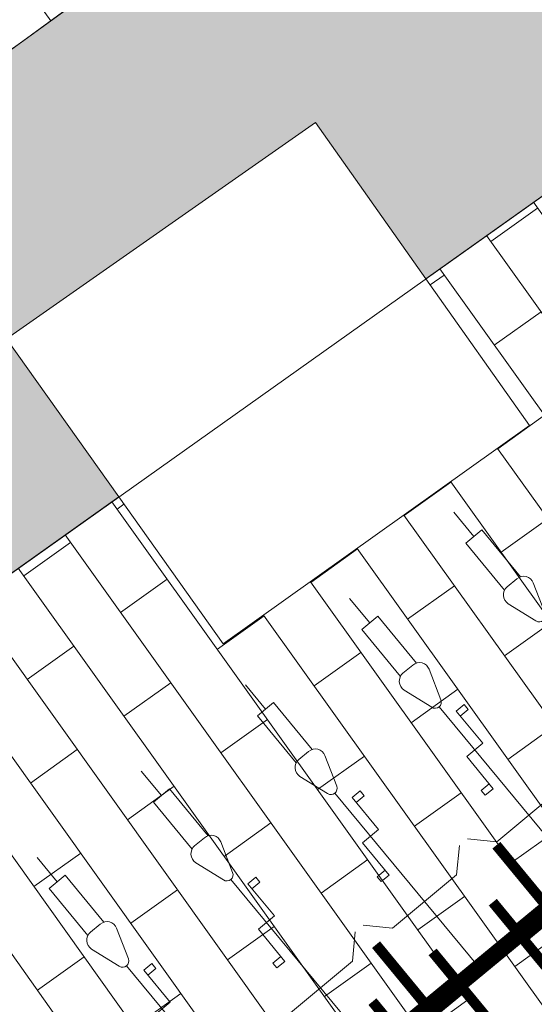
# Model space of a CAD drawing. Header units: metres. Extents: x 196674 to 197628, y 355499 to 356232.
# Tile 184 of 209: x 196778.45 to 196780.92, y 356124.3 to 356129.02. Entities that reach past the tile are written whole.
import ezdxf

# ---------------------------------------------------------------- set-up
doc = ezdxf.new("R2010")
doc.units = ezdxf.units.M
doc.layers.get('0').update_dxf_attribs({"lineweight": 25})
doc.layers.add('N-WE-IE-MEUBILAIR_WEGMEUBILAIR_FIETSENREK-S', color=7, linetype='Continuous', lineweight=9)
doc.layers.add('N-WE-IE-MEUBILAIR_WEGMEUBILAIR_FIETSENREK-S-200', color=7, linetype='Continuous', lineweight=25)
doc.layers.add('N-WE-VH-HULPLIJN-G', color=40, linetype='Continuous', lineweight=5, plot=False)
doc.layers.add('N-WE-VH-OPENVERHARDING_STRAATBAKSTEEN_DF_HALFSTEENS_ROOD-A', color=7, linetype='Continuous', lineweight=0, true_color=0x8e230b)
pattern_1 = [(215.57, (196789.0177439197, 356133.8977733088), (-0.4326770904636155, -0.8183950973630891), [0.276, -0.276]), (305.57, (196789.0177439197, 356133.8977733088), (0.2244999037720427, 0.1605484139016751), [])]

# ---------------------------------------------------------------- blocks, each defined once
blk = doc.blocks.new('*U107')
at = {"flags": 128}
for points in [[(5.2, 1.698431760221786), (5.2, 1.85)], [(5.850000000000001, 1.698431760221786), (5.850000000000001, 1.85)], [(6.5, 1.698431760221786), (6.5, 1.85)], [(7.15, 1.698431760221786), (7.15, 1.85)], [(7.800000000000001, 1.698431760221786), (7.800000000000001, 1.85)], [(5.2, 0.09999999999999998), (5.2, 1.175543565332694)], [(5.850000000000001, 0.09999999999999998), (5.850000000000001, 1.175543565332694)], [(6.5, 0.09999999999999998), (6.5, 1.175543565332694)], [(7.15, 0.09999999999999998), (7.15, 1.175543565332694)], [(5.099999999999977, 0.7065798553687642), (5.149999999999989, 0.7065798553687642), (5.149999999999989, 0.9065798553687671), (5.250000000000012, 0.9065798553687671), (5.250000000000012, 1.10657985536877), (5.300000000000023, 1.10657985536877)], [(5.300000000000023, 1.10657985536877), (5.300000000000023, 1.076579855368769), (5.250000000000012, 1.076579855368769)], [(5.749999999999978, 0.7065798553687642), (5.799999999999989, 0.7065798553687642), (5.799999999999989, 0.9065798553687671), (5.900000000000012, 0.9065798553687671), (5.900000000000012, 1.10657985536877), (5.950000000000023, 1.10657985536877)], [(5.950000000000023, 1.10657985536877), (5.950000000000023, 1.076579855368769), (5.900000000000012, 1.076579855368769)], [(6.399999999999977, 0.7065798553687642), (6.449999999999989, 0.7065798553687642), (6.449999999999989, 0.9065798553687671), (6.550000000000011, 0.9065798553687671), (6.550000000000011, 1.10657985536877), (6.600000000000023, 1.10657985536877)], [(6.600000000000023, 1.10657985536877), (6.600000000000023, 1.076579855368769), (6.550000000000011, 1.076579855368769)], [(7.049999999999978, 0.7065798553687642), (7.099999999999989, 0.7065798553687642), (7.099999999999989, 0.9065798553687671), (7.200000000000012, 0.9065798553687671), (7.200000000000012, 1.10657985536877), (7.250000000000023, 1.10657985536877)], [(7.250000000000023, 1.10657985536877), (7.250000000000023, 1.076579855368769), (7.200000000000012, 1.076579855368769)], [(5.749999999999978, 0.7065798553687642), (5.749999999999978, 0.7365798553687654), (5.799999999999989, 0.7365798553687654)], [(6.399999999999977, 0.7065798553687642), (6.399999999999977, 0.7365798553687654), (6.449999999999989, 0.7365798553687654)], [(7.049999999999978, 0.7065798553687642), (7.049999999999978, 0.7365798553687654), (7.099999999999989, 0.7365798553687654)], [(6.049999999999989, 0.5000000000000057), (6.150000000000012, 0.6)], [(6.300000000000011, 0.5000000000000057), (6.199999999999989, 0.6)], [(6.699999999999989, 0.5000000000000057), (6.800000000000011, 0.6)], [(6.950000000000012, 0.5000000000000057), (6.849999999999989, 0.6)], [(5.650000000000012, 0.5000000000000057), (6.049999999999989, 0.5000000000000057)], [(6.300000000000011, 0.5000000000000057), (6.699999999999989, 0.5000000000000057)], [(6.950000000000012, 0.5000000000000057), (7.349999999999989, 0.5000000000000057)]]:
    blk.add_lwpolyline(points, dxfattribs=at)
for points in [[(5.250000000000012, 1.406770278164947), (5.250000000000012, 1.698431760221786), (5.149999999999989, 1.698431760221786), (5.149999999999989, 1.406770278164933)], [(5.900000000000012, 1.406770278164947), (5.900000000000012, 1.698431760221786), (5.799999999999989, 1.698431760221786), (5.799999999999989, 1.406770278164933)], [(6.550000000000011, 1.406770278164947), (6.550000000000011, 1.698431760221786), (6.449999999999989, 1.698431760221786), (6.449999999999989, 1.406770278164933)], [(7.200000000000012, 1.406770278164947), (7.200000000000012, 1.698431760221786), (7.099999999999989, 1.698431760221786), (7.099999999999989, 1.406770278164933)], [(7.850000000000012, 1.406770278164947), (7.850000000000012, 1.698431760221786), (7.749999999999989, 1.698431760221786), (7.749999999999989, 1.406770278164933)]]:
    blk.add_lwpolyline(points)
for points in [[(5.121937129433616, 1.344863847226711), (5.171539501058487, 1.196056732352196, 0.7207592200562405), (5.228460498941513, 1.196056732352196), (5.278062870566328, 1.344863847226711, 0.5119182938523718), (5.23062870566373, 1.410675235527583), (5.169371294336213, 1.410675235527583, 0.5119182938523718)], [(5.771937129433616, 1.344863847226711), (5.821539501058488, 1.196056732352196, 0.7207592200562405), (5.878460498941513, 1.196056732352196), (5.928062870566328, 1.344863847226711, 0.5119182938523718), (5.880628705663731, 1.410675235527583), (5.819371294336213, 1.410675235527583, 0.5119182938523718)], [(6.421937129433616, 1.344863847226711), (6.471539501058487, 1.196056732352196, 0.7207592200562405), (6.528460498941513, 1.196056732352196), (6.578062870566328, 1.344863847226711, 0.5119182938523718), (6.53062870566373, 1.410675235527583), (6.469371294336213, 1.410675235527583, 0.5119182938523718)], [(7.071937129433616, 1.344863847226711), (7.121539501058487, 1.196056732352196, 0.7207592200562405), (7.178460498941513, 1.196056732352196), (7.228062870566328, 1.344863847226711, 0.5119182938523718), (7.180628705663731, 1.410675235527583), (7.119371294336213, 1.410675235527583, 0.5119182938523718)], [(7.721937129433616, 1.344863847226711), (7.771539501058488, 1.196056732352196, 0.7207592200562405), (7.828460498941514, 1.196056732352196), (7.878062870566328, 1.344863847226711, 0.5119182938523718), (7.830628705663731, 1.410675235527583), (7.769371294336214, 1.410675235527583, 0.5119182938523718)]]:
    blk.add_lwpolyline(points, format="xyb", close=True, dxfattribs=at)
blk = doc.blocks.new('TuliP 3000')
at = {"flags": 128}
for points, const_width in [([(0.1875, 0.1999999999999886), (0.1875, -0.1999999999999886)], 0.05), ([(0.5625, 0.1999999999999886), (0.5625, -0.1999999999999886)], 0.05), ([(0.9375, 0.1999999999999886), (0.9375, -0.1999999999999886)], 0.05), ([(1.3125, 0.1999999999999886), (1.3125, -0.1999999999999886)], 0.05), ([(1.6875, 0.1999999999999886), (1.6875, -0.1999999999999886)], 0.05), ([(2.0625, 0.1999999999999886), (2.0625, -0.1999999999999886)], 0.05), ([(2.4375, 0.1999999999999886), (2.4375, -0.1999999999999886)], 0.05), ([(2.8125, 0.1999999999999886), (2.8125, -0.1999999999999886)], 0.05), ([(0.1875, 0), (0.5625, 0)], 0.1), ([(0.9375, 0), (1.3125, 0)], 0.1), ([(2.0625, 0), (1.6875, 0)], 0.1), ([(2.8125, 0), (2.4375, 0)], 0.1), ([(0, 0), (3, 0)], 0.08), ([(0.375, 0), (0.375, -0.3999999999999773)], 0.05), ([(1.125, 0), (1.125, -0.3999999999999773)], 0.05), ([(1.875, 0), (1.875, -0.3999999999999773)], 0.05), ([(2.625, 0), (2.625, -0.3999999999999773)], 0.05)]:
    blk.add_lwpolyline(points, dxfattribs=dict(at, const_width=const_width))
blk = doc.blocks.new('TuliP 2250')
at = {"flags": 128}
for points, const_width in [([(0.1875, 0.1999999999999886), (0.1875, -0.1999999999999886)], 0.05), ([(0.5625, 0.1999999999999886), (0.5625, -0.1999999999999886)], 0.05), ([(0.9375, 0.1999999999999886), (0.9375, -0.1999999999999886)], 0.05), ([(1.3125, 0.1999999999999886), (1.3125, -0.1999999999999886)], 0.05), ([(1.6875, 0.1999999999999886), (1.6875, -0.1999999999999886)], 0.05), ([(2.0625, 0.1999999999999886), (2.0625, -0.1999999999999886)], 0.05), ([(0.1875, 0), (0.5625, 0)], 0.1), ([(0.9375, 0), (1.3125, 0)], 0.1), ([(2.0625, 0), (1.6875, 0)], 0.1), ([(0, 0), (2.25, 0)], 0.08), ([(0.375, 0), (0.375, -0.3999999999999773)], 0.05), ([(1.125, 0), (1.125, -0.3999999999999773)], 0.05), ([(1.875, 0), (1.875, -0.3999999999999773)], 0.05)]:
    blk.add_lwpolyline(points, dxfattribs=dict(at, const_width=const_width))

msp = doc.modelspace()

# ---------------------------------------------------------------- hatches: boundary and pattern name
at = {"layer": 'N-WE-VH-OPENVERHARDING_STRAATBAKSTEEN_DF_HALFSTEENS_ROOD-A'}
h = msp.add_hatch(dxfattribs=at)
h.set_pattern_fill('AVH-BSS_DIKFORMAAT_HALFST', color=256, scale=4, angle=215.57, pattern_type=2)
h.set_pattern_definition([(215.57, (196790.4262236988, 356144.8961409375), (-0.4326770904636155, -0.8183950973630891), [0.276, -0.276]), (305.57, (196790.4262236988, 356144.8961409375), (0.2244999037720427, 0.1605484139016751), [])])
edge = h.paths.add_edge_path()
edge.add_arc((196858.5999346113, 356066.75402385), 102.1249999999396, 117.75376948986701, 127.97967106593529, ccw=False)
edge.add_line((196811.0431057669, 356157.1302577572), (196816.7896006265, 356160.1541176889))
edge.add_line((196816.7896006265, 356160.1541176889), (196815.8694818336, 356162.3271331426))
edge.add_line((196815.8694818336, 356162.3271331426), (196815.5156674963, 356162.2119255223))
edge.add_line((196815.5156674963, 356162.2119255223), (196815.414312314, 356162.537663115))
edge.add_line((196815.414312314, 356162.537663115), (196815.3377053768, 356162.5100631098))
edge.add_line((196815.3377053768, 356162.5100631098), (196815.3780195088, 356162.3761146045))
edge.add_line((196815.3780195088, 356162.3761146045), (196814.0976350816, 356161.870671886))
edge.add_line((196814.0976350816, 356161.870671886), (196814.0360465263, 356162.0657423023))
edge.add_line((196814.0360465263, 356162.0657423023), (196813.1577946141, 356161.7534897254))
edge.add_line((196813.1577946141, 356161.7534897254), (196813.1905251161, 356161.5230950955))
edge.add_line((196813.1905251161, 356161.5230950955), (196811.9369931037, 356161.1099704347))
edge.add_line((196811.9369931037, 356161.1099704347), (196811.8801426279, 356161.2981220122))
edge.add_line((196811.8801426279, 356161.2981220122), (196811.6384724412, 356161.217071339))
edge.add_line((196811.6384724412, 356161.217071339), (196810.6835088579, 356160.8715228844))
edge.add_line((196810.6835088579, 356160.8715228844), (196806.2968111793, 356159.3024254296))
edge.add_line((196806.2968111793, 356159.3024254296), (196802.85663606, 356156.8584873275))
edge.add_line((196802.85663606, 356156.8584873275), (196803.9570108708, 356155.3095601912))
edge.add_line((196803.9570108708, 356155.3095601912), (196802.9193345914, 356154.5723835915))
edge.add_line((196802.9193345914, 356154.5723835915), (196801.8189597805, 356156.1213107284))
edge.add_line((196801.8189597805, 356156.1213107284), (196799.4750611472, 356154.4561794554))
edge.add_line((196799.4750611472, 356154.4561794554), (196799.4006466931, 356154.4030704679))
edge.add_line((196799.4006466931, 356154.4030704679), (196800.4090656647, 356152.9835836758))
edge.add_line((196800.4090656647, 356152.9835836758), (196800.5393428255, 356152.791315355))
edge.add_line((196800.5393428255, 356152.791315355), (196794.3716275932, 356148.4088483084))
edge.add_line((196794.3716275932, 356148.4088483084), (196794.2234455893, 356148.5988852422))
edge.add_line((196794.2234455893, 356148.5988852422), (196794.6747048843, 356148.8993689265))
edge.add_line((196794.6747048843, 356148.8993689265), (196793.6723409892, 356150.3272832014))
edge.add_line((196793.6723409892, 356150.3272832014), (196792.3497349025, 356149.388754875))
edge.add_line((196792.3497349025, 356149.388754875), (196790.219280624, 356147.8765428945))
edge.add_line((196790.219280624, 356147.8765428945), (196791.3190337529, 356146.3271742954))
edge.add_line((196791.3190337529, 356146.3271742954), (196790.2505834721, 356145.5687804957))
edge.add_line((196790.2505834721, 356145.5687804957), (196789.1508303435, 356147.1181490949))
edge.add_line((196789.1508303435, 356147.1181490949), (196785.9868025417, 356144.8722990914))
edge.add_line((196785.9868025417, 356144.8722990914), (196787.0865556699, 356143.322930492))
edge.add_line((196787.0865556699, 356143.322930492), (196786.0467490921, 356142.584868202))
edge.add_line((196786.0467490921, 356142.584868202), (196784.9484185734, 356144.1322325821))
edge.add_line((196784.9484185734, 356144.1322325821), (196781.7674154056, 356141.8773473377))
edge.add_line((196781.7674154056, 356141.8773473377), (196782.8671155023, 356140.3280534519))
edge.add_line((196782.8671155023, 356140.3280534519), (196781.831304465, 356139.591398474))
edge.add_line((196781.831304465, 356139.591398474), (196780.7297249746, 356141.140331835))
edge.add_line((196780.7297249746, 356141.140331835), (196777.5515819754, 356138.8796873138))
edge.add_line((196777.5515819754, 356138.8796873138), (196778.6508778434, 356137.3299942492))
edge.add_line((196778.6508778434, 356137.3299942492), (196777.6164081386, 356136.596179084))
edge.add_line((196777.6164081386, 356136.596179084), (196776.5171122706, 356138.1458721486))
edge.add_line((196776.5171122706, 356138.1458721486), (196774.1471756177, 356136.4620852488))
edge.add_line((196774.1471756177, 356136.4620852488), (196764.6572064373, 356129.7431866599))
edge.add_line((196764.6572064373, 356129.7431866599), (196764.062846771, 356129.3627139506))
edge.add_line((196764.062846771, 356129.3627139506), (196765.6358015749, 356127.1402017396))
edge.add_line((196765.6358015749, 356127.1402017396), (196773.9277354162, 356133.0087126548))
edge.add_line((196773.9277354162, 356133.0087126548), (196774.1173527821, 356132.750697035))
edge.add_line((196774.1173527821, 356132.750697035), (196767.1735963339, 356127.8211640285))
edge.add_line((196767.1735963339, 356127.8211640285), (196765.4864257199, 356126.6234026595))
edge.add_line((196765.4864257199, 356126.6234026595), (196766.3150467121, 356125.4867957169))
edge.add_arc((196366.294458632, 356697.3373397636), 697.874999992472, 304.9735378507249, 307.979671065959)
h = msp.add_hatch(dxfattribs=at)
h.set_pattern_fill('AVH-BSS_DIKFORMAAT_HALFST', color=256, scale=4, angle=215.57, pattern_type=2)
h.set_pattern_definition(pattern_1)
edge = h.paths.add_edge_path()
edge.add_line((196789.0177439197, 356133.8977733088), (196788.5930925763, 356134.4894693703))
edge.add_line((196788.5930925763, 356134.4894693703), (196797.1664099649, 356140.7204919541))
edge.add_line((196797.1664099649, 356140.7204919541), (196807.0749517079, 356147.7590037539))
edge.add_line((196807.0749517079, 356147.7590037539), (196813.7764382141, 356150.7597590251))
edge.add_line((196813.7764382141, 356150.7597590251), (196813.7078293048, 356150.9845116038))
edge.add_line((196813.7078293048, 356150.9845116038), (196815.7296891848, 356151.8921634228))
edge.add_line((196815.7296891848, 356151.8921634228), (196815.8195648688, 356151.6792093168))
edge.add_line((196815.8195648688, 356151.6792093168), (196816.2855491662, 356151.8882656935))
edge.add_line((196816.2855491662, 356151.8882656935), (196816.1652459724, 356152.1631013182))
edge.add_line((196816.1652459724, 356152.1631013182), (196816.8346109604, 356152.4488588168))
edge.add_line((196816.8346109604, 356152.4488588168), (196816.9534374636, 356152.1733927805))
edge.add_line((196816.9534374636, 356152.1733927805), (196819.6679262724, 356153.3564670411))
edge.add_line((196819.6679262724, 356153.3564670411), (196818.5235140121, 356156.059189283))
edge.add_arc((196820.5595922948, 356148.6352585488), 7.698075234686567, 105.3367615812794, 117.3048881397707)
edge.add_line((196817.0282899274, 356155.4755996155), (196813.0221586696, 356153.3691609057))
edge.add_arc((196858.599741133, 356066.7543234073), 97.87464481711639, 117.7537881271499, 127.9796733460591)
edge.add_arc((196366.2944586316, 356697.3373397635), 702.124999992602, 304.9803159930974, 307.97967334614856, ccw=False)
edge.add_line((196768.8191980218, 356122.051889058), (196770.0166493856, 356120.4093630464))
edge.add_line((196770.0166493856, 356120.4093630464), (196772.3454490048, 356122.062520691))
edge.add_line((196772.3454490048, 356122.062520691), (196771.8326904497, 356122.8095734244))
edge.add_line((196771.8326904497, 356122.8095734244), (196773.2963276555, 356123.8441068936))
edge.add_line((196773.2963276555, 356123.8441068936), (196773.82748299, 356123.114580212))
edge.add_line((196773.82748299, 356123.114580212), (196775.6365815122, 356124.3988148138))
edge.add_line((196775.6365815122, 356124.3988148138), (196775.1124180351, 356125.1223072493))
edge.add_line((196775.1124180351, 356125.1223072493), (196776.6014041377, 356126.1791428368))
edge.add_line((196776.6014041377, 356126.1791428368), (196777.1104573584, 356125.4450830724))
edge.add_line((196777.1104573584, 356125.4450830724), (196778.9228314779, 356126.7316429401))
edge.add_line((196778.9228314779, 356126.7316429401), (196778.3841761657, 356127.4900826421))
edge.add_line((196778.3841761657, 356127.4900826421), (196779.8682824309, 356128.5292333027))
edge.add_line((196779.8682824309, 356128.5292333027), (196780.398925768, 356127.7794860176))
edge.add_line((196780.398925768, 356127.7794860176), (196782.1779996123, 356129.042406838))
edge.add_line((196782.1779996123, 356129.042406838), (196781.6458563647, 356129.7932050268))
edge.add_line((196781.6458563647, 356129.7932050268), (196783.1082266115, 356130.8379794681))
edge.add_line((196783.1082266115, 356130.8379794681), (196783.6467189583, 356130.0850146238))
edge.add_line((196783.6467189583, 356130.0850146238), (196785.455409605, 356131.3689596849))
edge.add_line((196785.455409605, 356131.3689596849), (196784.9180801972, 356132.1278648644))
edge.add_line((196784.9180801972, 356132.1278648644), (196786.3740277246, 356133.1633553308))
edge.add_line((196786.3740277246, 356133.1633553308), (196786.9228304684, 356132.4106457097))
edge.add_line((196786.9228304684, 356132.4106457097), (196789.0177439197, 356133.8977733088))
h = msp.add_hatch(dxfattribs=at)
h.set_pattern_fill('AVH-BSS_DIKFORMAAT_HALFST', color=256, scale=4, angle=215.57, pattern_type=2)
h.set_pattern_definition(pattern_1)
h.paths.add_polyline_path([(196790.3894581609, 356131.9864690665), (196789.0177439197, 356133.8977733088), (196786.9228304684, 356132.4106457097), (196787.4184900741, 356131.7308244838), (196785.9682066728, 356130.6447031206), (196785.455409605, 356131.3689596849), (196783.6467189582, 356130.0850146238), (196784.1556463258, 356129.3733899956), (196782.6811381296, 356128.3325312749), (196782.1779996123, 356129.042406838), (196780.398925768, 356127.7794860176), (196780.8977830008, 356127.0746493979), (196779.4242710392, 356126.0256039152), (196778.9228314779, 356126.7316429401), (196777.1104573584, 356125.4450830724), (196777.6224400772, 356124.7067989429), (196776.168042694, 356123.6652495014), (196775.6365815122, 356124.3988148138), (196773.82748299, 356123.114580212), (196774.3332122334, 356122.4199755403), (196772.85820756, 356121.3154679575), (196772.3454490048, 356122.062520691), (196770.0166493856, 356120.4093630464), (196771.5059106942, 356118.3665657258), (196775.8932325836, 356120.0236277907), (196783.1405765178, 356126.0160037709)])
h = msp.add_hatch(dxfattribs=at)
h.set_pattern_fill('AVH-BSS_DIKFORMAAT_HALFST', color=256, scale=4, angle=215.57, pattern_type=2)
h.set_pattern_definition(pattern_1)
edge = h.paths.add_edge_path()
edge.add_line((196779.5446371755, 356129.707349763), (196777.0255559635, 356133.1303907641))
edge.add_arc((196366.2944586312, 356697.3373397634), 697.8749999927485, 304.97353785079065, 306.053850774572, ccw=False)
edge.add_line((196766.3150467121, 356125.4867957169), (196767.7295046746, 356123.5466050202))
edge.add_line((196767.7295046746, 356123.5466050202), (196768.8191980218, 356122.051889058))
edge.add_arc((196366.2944586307, 356697.3373397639), 702.124999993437, 304.9803159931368, 306.0556437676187)

# ---------------------------------------------------------------- linework, layer by layer
at = {"layer": 'N-WE-VH-HULPLIJN-G', "flags": 128}
for points in [[(196766.3150467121, 356125.4867957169, 0.01311748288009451), (196795.7540636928, 356147.2519252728, -0.04464854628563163), (196811.0431057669, 356157.1302577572)], [(196841.9064225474, 356115.8676421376), (196840.9637797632, 356117.985961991, -0.01358580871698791), (196838.8904860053, 356123.0081553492), (196828.0667946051, 356151.3891560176, 0.4498288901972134), (196816.8665523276, 356155.6181168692), (196812.9290803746, 356153.546181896, 0.04464854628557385), (196798.2463601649, 356144.0595972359, -0.01308928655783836), (196768.7013557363, 356122.2135315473, -0.01308928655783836)], [(196813.0221586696, 356153.3691609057, 0.04464847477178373), (196798.3694585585, 356143.901968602, -0.01308791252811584), (196768.8191980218, 356122.051889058)]]:
    msp.add_lwpolyline(points, format="xyb", dxfattribs=at)
for points in [[(196773.82748299, 356123.114580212), (196775.6365815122, 356124.3988148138), (196775.1124180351, 356125.1223072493), (196776.6014041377, 356126.1791428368), (196777.1104573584, 356125.4450830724), (196778.9228314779, 356126.7316429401), (196778.3841761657, 356127.4900826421), (196779.8682824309, 356128.5292333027), (196780.398925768, 356127.7794860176), (196782.1779996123, 356129.042406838), (196781.6458563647, 356129.7932050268), (196783.1082266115, 356130.8379794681), (196783.6467189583, 356130.0850146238), (196785.455409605, 356131.3689596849), (196784.9180801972, 356132.1278648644), (196786.3740277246, 356133.1633553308), (196786.9228304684, 356132.4106457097), (196789.0177439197, 356133.8977733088), (196788.5930925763, 356134.4894693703), (196797.1664099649, 356140.7204919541), (196807.0749517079, 356147.7590037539)], [(196789.3989622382, 356134.1683908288), (196769.9900405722, 356120.3904741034)], [(196771.5059106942, 356118.3665657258), (196775.8932325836, 356120.0236277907), (196783.1405765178, 356126.0160037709), (196790.3894581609, 356131.9864690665), (196789.0177439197, 356133.8977733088), (196786.9228304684, 356132.4106457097), (196787.4184900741, 356131.7308244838), (196785.9682066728, 356130.6447031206), (196785.455409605, 356131.3689596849), (196783.6467189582, 356130.0850146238), (196784.1556463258, 356129.3733899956), (196782.6811381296, 356128.3325312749), (196782.1779996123, 356129.042406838), (196780.398925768, 356127.7794860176), (196780.8977830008, 356127.0746493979), (196779.4242710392, 356126.0256039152), (196778.9228314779, 356126.7316429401), (196777.1104573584, 356125.4450830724), (196777.6224400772, 356124.7067989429), (196776.168042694, 356123.6652495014), (196775.6365815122, 356124.3988148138), (196773.82748299, 356123.114580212)]]:
    msp.add_lwpolyline(points, dxfattribs=at)
msp.add_lwpolyline([(196779.5446371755, 356129.707349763), (196777.0255559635, 356133.1303907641, -0.004713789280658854), (196766.3150467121, 356125.4867957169), (196767.7295046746, 356123.5466050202), (196768.8191980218, 356122.051889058, 0.004692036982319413)], format="xyb", close=True, dxfattribs=at)

# ---------------------------------------------------------------- block references
at = {"layer": 'N-WE-IE-MEUBILAIR_WEGMEUBILAIR_FIETSENREK-S', "rotation": 39.62978626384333}
msp.add_blockref('*U107', (196775.7055884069, 356120.2578513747), dxfattribs=at)
at = {"layer": 'N-WE-IE-MEUBILAIR_WEGMEUBILAIR_FIETSENREK-S-200'}
for name, p, rotation in [('TuliP 3000', (196783.0172530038, 356126.4212590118), 219.5307561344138), ('TuliP 2250', (196780.7034039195, 356124.5117820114), 219.53)]:
    msp.add_blockref(name, p, dxfattribs=dict(at, rotation=rotation))

doc.saveas('drawing.dxf')
